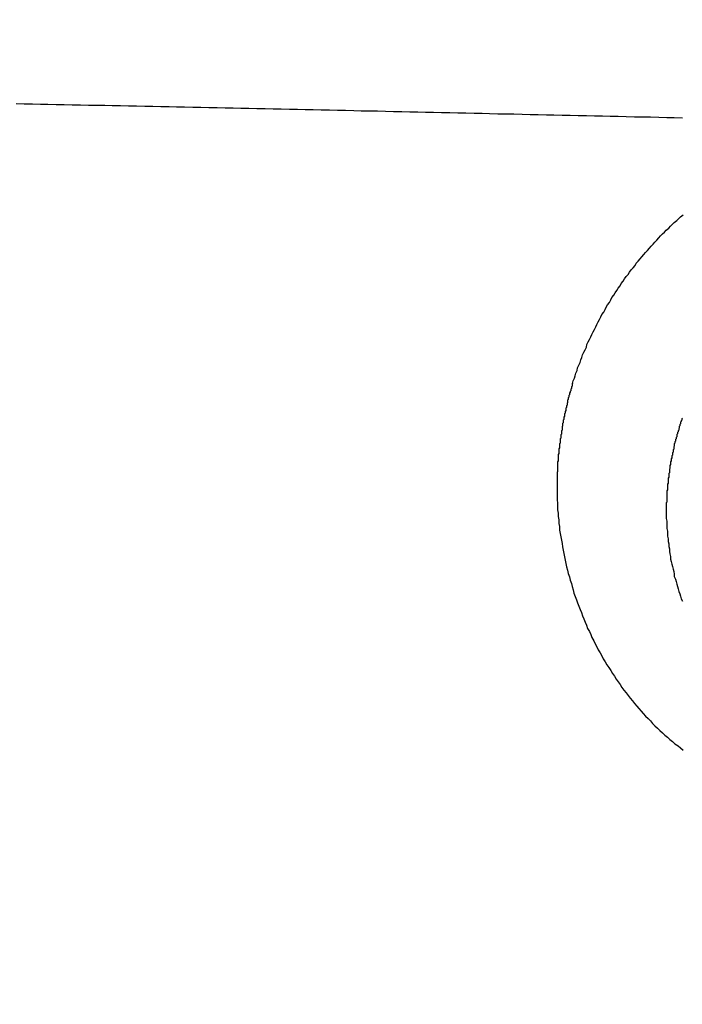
# Model space of a CAD drawing. Header units: millimetres. Extents: x 11979 to 23691, y 12825 to 41978.
# Tile 194 of 256: x 21769.3 to 21770.36, y 35649.21 to 35650.78. Entities that reach past the tile are written whole.
import ezdxf

# ---------------------------------------------------------------- set-up
doc = ezdxf.new("R2010")
doc.units = ezdxf.units.MM
doc.layers.add('-WYMIAR', color=8, linetype='Continuous')
doc.layers.add('PROJEKTOWANE', color=5, linetype='Continuous')
doc.styles.get("Standard").update_dxf_attribs({"font": 'arial.ttf'})
doc.dimstyles.new('CZA-KROPKA-50', dxfattribs={"dimtxt": 12, "dimasz": 1, "dimexe": 2, "dimexo": 25, "dimgap": 4, "dimtad": 1, "dimdec": 1, "dimrnd": 0.5, "dimzin": 9, "dimdsep": 46, "dimtxsty": 'Standard', "dimblk": 'CZA-KROPKA', "dimblk1": 'CZA-KROPKA', "dimblk2": 'CZA-KROPKA', "dimsah": 1, "dimcen": -20, "dimse1": 1, "dimse2": 1, "dimclrd": 8, "dimclre": 8, "dimclrt": 9, "dimadec": 0, "dimazin": 0, "dimtfac": 1, "dimtdec": 1, "dimtmove": 1, "dimatfit": 3, "dimldrblk": 'CZA-KROPKA', "dimfxl": 1, "dimtolj": 1, "dimtzin": 9, "dimarcsym": 0})

# ---------------------------------------------------------------- blocks, each defined once
blk = doc.blocks.new('CZA-KROPKA')
at = {"layer": '-WYMIAR', "linetype": 'ByBlock'}
for p, q in [((0, 10), (0, -10)), ((5, 0), (-5, 0))]:
    blk.add_line(p, q, dxfattribs=at)
at = {"layer": '-WYMIAR', "linetype": 'ByBlock', "const_width": 2.5}
blk.add_lwpolyline([(-1.25, 0, 1), (1.25, 0, 1)], format="xyb", close=True, dxfattribs=at)
blk = doc.blocks.new('*D1700')
at = {"layer": '-WYMIAR', "color": 8, "lineweight": -2}
blk.add_line((19668.7321, 35434.8428), (21847.7321, 35434.8428), dxfattribs=at)
at = {"layer": 'Defpoints', "color": 0}
for p in [(19667.7321, 35908.8428), (21848.7321, 35908.8428), (21848.7321, 35434.8428)]:
    blk.add_point(p, dxfattribs=at)
at = {"layer": '-WYMIAR', "color": 8, "lineweight": -2, "rotation": 180}
blk.add_blockref('CZA-KROPKA', (19667.7321, 35434.8428), dxfattribs=at)
at = {"layer": '-WYMIAR', "color": 8, "lineweight": -2}
blk.add_blockref('CZA-KROPKA', (21848.7321, 35434.8428), dxfattribs=at)
at = {"layer": '-WYMIAR', "color": 9, "insert": (20758.2321, 35444.9697), "char_height": 12, "attachment_point": 5, "bg_fill": 3, "box_fill_scale": 1.1, "bg_fill_color": 257, "bg_fill_transparency": 0}
blk.add_mtext('\\A1;2181', dxfattribs=at)
blk = doc.blocks.new('*D1708')
at = {"layer": '-WYMIAR', "color": 8, "lineweight": -2}
blk.add_line((21998.7321, 35585.8428), (21998.7321, 37005.8428), dxfattribs=at)
at = {"layer": 'Defpoints', "color": 0}
for p in [(20724.7321, 37006.8428), (21998.7321, 37006.8428), (21848.7321, 35584.8428)]:
    blk.add_point(p, dxfattribs=at)
at = {"layer": '-WYMIAR', "color": 8, "lineweight": -2}
for p, rotation in [((21998.7321, 37006.8428), 90), ((21998.7321, 35584.8428), 270)]:
    blk.add_blockref('CZA-KROPKA', p, dxfattribs=dict(at, rotation=rotation))
at = {"layer": '-WYMIAR', "color": 9, "insert": (21988.7075, 36295.8428), "char_height": 12, "attachment_point": 5, "rotation": 90, "bg_fill": 3, "box_fill_scale": 1.1, "bg_fill_color": 257, "bg_fill_transparency": 0}
blk.add_mtext('\\A1;1422', dxfattribs=at)
blk = doc.blocks.new('Pisuar NOVA PRO ze zintegrowanym ceramicznym sitkiem')
for points in [[(-0.024247, -0.24193, 0), (-0.024247, -0.241876, 0), (-0.024247, -0.241822, 0), (-0.024247, -0.241769, 0), (-0.024247, -0.241715, 0), (-0.024257, -0.241661, 0), (-0.024257, -0.241607, 0), (-0.024257, -0.241553, 0), (-0.024267, -0.241499, 0), (-0.024267, -0.241445, 0), (-0.024277, -0.241391, 0), (-0.024277, -0.241337, 0), (-0.024287, -0.241284, 0), (-0.024287, -0.24123, 0), (-0.024297, -0.241176, 0), (-0.024307, -0.241122, 0), (-0.024317, -0.241068, 0), (-0.024327, -0.241014, 0), (-0.024337, -0.24096, 0), (-0.024347, -0.240907, 0), (-0.024357, -0.240853, 0), (-0.024367, -0.240799, 0), (-0.024377, -0.240746, 0), (-0.024387, -0.240693, 0), (-0.024397, -0.240639, 0), (-0.024417, -0.240586, 0), (-0.024427, -0.240533, 0), (-0.024447, -0.24048, 0), (-0.024457, -0.240427, 0), (-0.024477, -0.240374, 0), (-0.024487, -0.240322, 0), (-0.024507, -0.240269, 0), (-0.024517, -0.240217, 0), (-0.024537, -0.240165, 0), (-0.024557, -0.240113, 0), (-0.024577, -0.240061, 0), (-0.024597, -0.240009, 0), (-0.024617, -0.239958, 0), (-0.024637, -0.239906, 0), (-0.024657, -0.239855, 0), (-0.024677, -0.239804, 0), (-0.024697, -0.239754, 0), (-0.024717, -0.239703, 0), (-0.024737, -0.239653, 0), (-0.024767, -0.239603, 0), (-0.024787, -0.239553, 0), (-0.024807, -0.239504, 0), (-0.024837, -0.239454, 0), (-0.024857, -0.239405, 0), (-0.024887, -0.239357, 0), (-0.024907, -0.239308, 0), (-0.024937, -0.23926, 0), (-0.024967, -0.239212, 0), (-0.024987, -0.239164, 0), (-0.025017, -0.239117, 0), (-0.025047, -0.23907, 0), (-0.025077, -0.239023, 0), (-0.025107, -0.238977, 0), (-0.025137, -0.238931, 0), (-0.025167, -0.238885, 0), (-0.025197, -0.23884, 0), (-0.025227, -0.238795, 0), (-0.025257, -0.238751, 0), (-0.025287, -0.238706, 0), (-0.025317, -0.238662, 0), (-0.025357, -0.238619, 0), (-0.025387, -0.238576, 0), (-0.025417, -0.238533, 0), (-0.025457, -0.238491, 0), (-0.025487, -0.238449, 0), (-0.025527, -0.238408, 0), (-0.025557, -0.238367, 0), (-0.025597, -0.238326, 0), (-0.025627, -0.238286, 0), (-0.025667, -0.238246, 0), (-0.025707, -0.238207, 0), (-0.025747, -0.238168, 0), (-0.025777, -0.238129, 0), (-0.025817, -0.238091, 0), (-0.025857, -0.238053, 0), (-0.025897, -0.238016, 0), (-0.025937, -0.23798, 0), (-0.025977, -0.237943, 0), (-0.026017, -0.237907, 0), (-0.026057, -0.237872, 0), (-0.026097, -0.237837, 0), (-0.026137, -0.237803, 0), (-0.026187, -0.237769, 0), (-0.026227, -0.237735, 0), (-0.026267, -0.237702, 0)], [(-0.025997, -0.241535, 0), (-0.025997, -0.241495, 0), (-0.025997, -0.241455, 0), (-0.025997, -0.241414, 0), (-0.026007, -0.241373, 0), (-0.026007, -0.241333, 0), (-0.026007, -0.241292, 0), (-0.026007, -0.241252, 0), (-0.026017, -0.241211, 0), (-0.026017, -0.24117, 0), (-0.026017, -0.24113, 0), (-0.026027, -0.241089, 0), (-0.026027, -0.241048, 0), (-0.026037, -0.241008, 0), (-0.026037, -0.240967, 0), (-0.026047, -0.240927, 0), (-0.026047, -0.240886, 0), (-0.026057, -0.240846, 0), (-0.026067, -0.240805, 0), (-0.026067, -0.240765, 0), (-0.026077, -0.240724, 0), (-0.026087, -0.240684, 0), (-0.026097, -0.240644, 0), (-0.026107, -0.240604, 0), (-0.026117, -0.240563, 0), (-0.026127, -0.240523, 0), (-0.026127, -0.240483, 0), (-0.026147, -0.240444, 0), (-0.026157, -0.240404, 0), (-0.026167, -0.240364, 0), (-0.026177, -0.240324, 0), (-0.026187, -0.240285, 0), (-0.026197, -0.240246, 0), (-0.026217, -0.240206, 0), (-0.026227, -0.240167, 0), (-0.026237, -0.240128, 0), (-0.026257, -0.240089, 0)], [(-0.026257, -0.243025, 0), (-0.026247, -0.243014, 0), (-0.026247, -0.243002, 0), (-0.026247, -0.242991, 0), (-0.026237, -0.242979, 0), (-0.026237, -0.242968, 0), (-0.026227, -0.242957, 0), (-0.026227, -0.242945, 0), (-0.026227, -0.242934, 0), (-0.026217, -0.242922, 0), (-0.026217, -0.242911, 0), (-0.026217, -0.2429, 0), (-0.026207, -0.242888, 0), (-0.026207, -0.242877, 0), (-0.026207, -0.242865, 0), (-0.026197, -0.242854, 0), (-0.026197, -0.242842, 0), (-0.026197, -0.242831, 0), (-0.026187, -0.242819, 0), (-0.026187, -0.242807, 0), (-0.026177, -0.242796, 0), (-0.026177, -0.242784, 0), (-0.026177, -0.242773, 0), (-0.026167, -0.242761, 0), (-0.026167, -0.24275, 0), (-0.026167, -0.242738, 0), (-0.026167, -0.242726, 0), (-0.026157, -0.242715, 0), (-0.026157, -0.242703, 0), (-0.026157, -0.242691, 0), (-0.026147, -0.24268, 0), (-0.026147, -0.242668, 0), (-0.026147, -0.242656, 0), (-0.026137, -0.242645, 0), (-0.026137, -0.242633, 0), (-0.026137, -0.242621, 0), (-0.026127, -0.24261, 0), (-0.026127, -0.242598, 0), (-0.026127, -0.242586, 0), (-0.026127, -0.242575, 0), (-0.026117, -0.242563, 0), (-0.026117, -0.242551, 0), (-0.026117, -0.242539, 0), (-0.026117, -0.242527, 0), (-0.026107, -0.242516, 0), (-0.026107, -0.242504, 0), (-0.026107, -0.242492, 0), (-0.026107, -0.24248, 0), (-0.026097, -0.242469, 0), (-0.026097, -0.242457, 0), (-0.026097, -0.242445, 0), (-0.026097, -0.242433, 0), (-0.026087, -0.242421, 0), (-0.026087, -0.242409, 0), (-0.026087, -0.242398, 0), (-0.026087, -0.242386, 0), (-0.026077, -0.242374, 0), (-0.026077, -0.242362, 0), (-0.026077, -0.24235, 0), (-0.026077, -0.242338, 0), (-0.026067, -0.242326, 0), (-0.026067, -0.242314, 0), (-0.026067, -0.242303, 0), (-0.026067, -0.242291, 0), (-0.026067, -0.242279, 0), (-0.026057, -0.242267, 0), (-0.026057, -0.242255, 0), (-0.026057, -0.242243, 0), (-0.026057, -0.242231, 0), (-0.026057, -0.242219, 0), (-0.026047, -0.242207, 0), (-0.026047, -0.242195, 0), (-0.026047, -0.242183, 0), (-0.026047, -0.242171, 0), (-0.026047, -0.242159, 0), (-0.026047, -0.242147, 0), (-0.026037, -0.242136, 0), (-0.026037, -0.242124, 0), (-0.026037, -0.242112, 0), (-0.026037, -0.2421, 0), (-0.026037, -0.242088, 0), (-0.026037, -0.242076, 0), (-0.026027, -0.242064, 0), (-0.026027, -0.242052, 0), (-0.026027, -0.24204, 0), (-0.026027, -0.242028, 0), (-0.026027, -0.242016, 0), (-0.026027, -0.242004, 0), (-0.026027, -0.241992, 0), (-0.026027, -0.24198, 0), (-0.026017, -0.241968, 0), (-0.026017, -0.241956, 0), (-0.026017, -0.241944, 0), (-0.026017, -0.241932, 0), (-0.026017, -0.24192, 0), (-0.026017, -0.241908, 0), (-0.026017, -0.241896, 0), (-0.026017, -0.241884, 0), (-0.026017, -0.241872, 0), (-0.026007, -0.24186, 0), (-0.026007, -0.241848, 0), (-0.026007, -0.241836, 0), (-0.026007, -0.241824, 0), (-0.026007, -0.241812, 0), (-0.026007, -0.2418, 0), (-0.026007, -0.241788, 0), (-0.026007, -0.241776, 0), (-0.026007, -0.241764, 0), (-0.026007, -0.241752, 0), (-0.026007, -0.24174, 0), (-0.026007, -0.241728, 0), (-0.026007, -0.241716, 0), (-0.026007, -0.241704, 0), (-0.026007, -0.241691, 0), (-0.026007, -0.241679, 0), (-0.025997, -0.241667, 0), (-0.025997, -0.241655, 0), (-0.025997, -0.241643, 0), (-0.025997, -0.241631, 0), (-0.025997, -0.241619, 0), (-0.025997, -0.241607, 0), (-0.025997, -0.241595, 0), (-0.025997, -0.241583, 0), (-0.025997, -0.241571, 0), (-0.025997, -0.241559, 0), (-0.025997, -0.241547, 0), (-0.025997, -0.241535, 0)], [(-0.024497, -0.243577, 0), (-0.024487, -0.243564, 0), (-0.024487, -0.243552, 0), (-0.024487, -0.243539, 0), (-0.024477, -0.243527, 0), (-0.024477, -0.243514, 0), (-0.024477, -0.243501, 0), (-0.024467, -0.243489, 0), (-0.024467, -0.243476, 0), (-0.024467, -0.243464, 0), (-0.024457, -0.243451, 0), (-0.024457, -0.243438, 0), (-0.024447, -0.243426, 0), (-0.024447, -0.243413, 0), (-0.024447, -0.2434, 0), (-0.024437, -0.243388, 0), (-0.024437, -0.243375, 0), (-0.024437, -0.243362, 0), (-0.024427, -0.243349, 0), (-0.024427, -0.243337, 0), (-0.024427, -0.243324, 0), (-0.024417, -0.243311, 0), (-0.024417, -0.243298, 0), (-0.024417, -0.243286, 0), (-0.024417, -0.243273, 0), (-0.024407, -0.24326, 0), (-0.024407, -0.243247, 0), (-0.024407, -0.243234, 0), (-0.024397, -0.243222, 0), (-0.024397, -0.243209, 0), (-0.024397, -0.243196, 0), (-0.024387, -0.243183, 0), (-0.024387, -0.24317, 0), (-0.024387, -0.243157, 0), (-0.024387, -0.243145, 0), (-0.024377, -0.243132, 0), (-0.024377, -0.243119, 0), (-0.024377, -0.243106, 0), (-0.024367, -0.243093, 0), (-0.024367, -0.24308, 0), (-0.024367, -0.243067, 0), (-0.024367, -0.243054, 0), (-0.024357, -0.243041, 0), (-0.024357, -0.243028, 0), (-0.024357, -0.243016, 0), (-0.024357, -0.243003, 0), (-0.024347, -0.24299, 0), (-0.024347, -0.242977, 0), (-0.024347, -0.242964, 0), (-0.024347, -0.242951, 0), (-0.024337, -0.242938, 0), (-0.024337, -0.242925, 0), (-0.024337, -0.242912, 0), (-0.024337, -0.242899, 0), (-0.024327, -0.242886, 0), (-0.024327, -0.242873, 0), (-0.024327, -0.24286, 0), (-0.024327, -0.242847, 0), (-0.024327, -0.242834, 0), (-0.024317, -0.242821, 0), (-0.024317, -0.242808, 0), (-0.024317, -0.242795, 0), (-0.024317, -0.242782, 0), (-0.024317, -0.242769, 0), (-0.024307, -0.242756, 0), (-0.024307, -0.242743, 0), (-0.024307, -0.24273, 0), (-0.024307, -0.242717, 0), (-0.024307, -0.242704, 0), (-0.024297, -0.242691, 0), (-0.024297, -0.242677, 0), (-0.024297, -0.242664, 0), (-0.024297, -0.242651, 0), (-0.024297, -0.242638, 0), (-0.024297, -0.242625, 0), (-0.024287, -0.242612, 0), (-0.024287, -0.242599, 0), (-0.024287, -0.242586, 0), (-0.024287, -0.242573, 0), (-0.024287, -0.24256, 0), (-0.024287, -0.242547, 0), (-0.024277, -0.242534, 0), (-0.024277, -0.24252, 0), (-0.024277, -0.242507, 0), (-0.024277, -0.242494, 0), (-0.024277, -0.242481, 0), (-0.024277, -0.242468, 0), (-0.024277, -0.242455, 0), (-0.024267, -0.242442, 0), (-0.024267, -0.242429, 0), (-0.024267, -0.242416, 0), (-0.024267, -0.242402, 0), (-0.024267, -0.242389, 0), (-0.024267, -0.242376, 0), (-0.024267, -0.242363, 0), (-0.024267, -0.24235, 0), (-0.024267, -0.242337, 0), (-0.024257, -0.242324, 0), (-0.024257, -0.242311, 0), (-0.024257, -0.242297, 0), (-0.024257, -0.242284, 0), (-0.024257, -0.242271, 0), (-0.024257, -0.242258, 0), (-0.024257, -0.242245, 0), (-0.024257, -0.242232, 0), (-0.024257, -0.242219, 0), (-0.024257, -0.242205, 0), (-0.024257, -0.242192, 0), (-0.024257, -0.242179, 0), (-0.024257, -0.242166, 0), (-0.024247, -0.242153, 0), (-0.024247, -0.24214, 0), (-0.024247, -0.242127, 0), (-0.024247, -0.242114, 0), (-0.024247, -0.2421, 0), (-0.024247, -0.242087, 0), (-0.024247, -0.242074, 0), (-0.024247, -0.242061, 0), (-0.024247, -0.242048, 0), (-0.024247, -0.242035, 0), (-0.024247, -0.242022, 0), (-0.024247, -0.242008, 0), (-0.024247, -0.241995, 0), (-0.024247, -0.241982, 0), (-0.024247, -0.241969, 0), (-0.024247, -0.241956, 0), (-0.024247, -0.241943, 0), (-0.024247, -0.24193, 0)], [(-0.024497, -0.243578, 0), (-0.024507, -0.24362, 0), (-0.024527, -0.243663, 0), (-0.024537, -0.243705, 0), (-0.024547, -0.243747, 0), (-0.024567, -0.243789, 0), (-0.024577, -0.243831, 0), (-0.024597, -0.243873, 0), (-0.024617, -0.243915, 0), (-0.024627, -0.243957, 0), (-0.024647, -0.243998, 0), (-0.024657, -0.24404, 0), (-0.024677, -0.244081, 0), (-0.024697, -0.244122, 0), (-0.024717, -0.244164, 0), (-0.024727, -0.244205, 0), (-0.024747, -0.244246, 0), (-0.024767, -0.244286, 0), (-0.024787, -0.244327, 0), (-0.024807, -0.244368, 0), (-0.024827, -0.244408, 0), (-0.024847, -0.244448, 0), (-0.024867, -0.244488, 0), (-0.024887, -0.244528, 0), (-0.024907, -0.244568, 0), (-0.024927, -0.244608, 0), (-0.024947, -0.244647, 0), (-0.024967, -0.244687, 0), (-0.024997, -0.244726, 0), (-0.025017, -0.244765, 0), (-0.025037, -0.244804, 0), (-0.025057, -0.244842, 0), (-0.025087, -0.244881, 0), (-0.025107, -0.244919, 0), (-0.025127, -0.244957, 0), (-0.025157, -0.244995, 0), (-0.025177, -0.245033, 0), (-0.025207, -0.245071, 0), (-0.025227, -0.245108, 0), (-0.025257, -0.245146, 0), (-0.025277, -0.245183, 0), (-0.025307, -0.24522, 0), (-0.025327, -0.245256, 0), (-0.025357, -0.245293, 0), (-0.025387, -0.245329, 0), (-0.025407, -0.245365, 0), (-0.025437, -0.245401, 0), (-0.025467, -0.245437, 0), (-0.025497, -0.245472, 0), (-0.025517, -0.245508, 0), (-0.025547, -0.245543, 0), (-0.025577, -0.245577, 0), (-0.025607, -0.245612, 0), (-0.025637, -0.245646, 0), (-0.025667, -0.24568, 0), (-0.025697, -0.245714, 0), (-0.025727, -0.245748, 0), (-0.025757, -0.245781, 0), (-0.025787, -0.245815, 0), (-0.025817, -0.245847, 0), (-0.025847, -0.24588, 0), (-0.025877, -0.245913, 0), (-0.025907, -0.245945, 0), (-0.025937, -0.245977, 0), (-0.025967, -0.246008, 0), (-0.025997, -0.24604, 0), (-0.026037, -0.246071, 0), (-0.026067, -0.246102, 0), (-0.026097, -0.246133, 0), (-0.026127, -0.246163, 0), (-0.026167, -0.246193, 0), (-0.026197, -0.246223, 0), (-0.026227, -0.246253, 0), (-0.026267, -0.246282, 0)], [(-0.026257, -0.247837, 0), (-0.026127, -0.24784, 0), (-0.026007, -0.247842, 0), (-0.025877, -0.247845, 0), (-0.025747, -0.247848, 0), (-0.025617, -0.247851, 0), (-0.025487, -0.247853, 0), (-0.025357, -0.247856, 0), (-0.025227, -0.247859, 0), (-0.025097, -0.247862, 0), (-0.024977, -0.247865, 0), (-0.024847, -0.247867, 0), (-0.024717, -0.24787, 0), (-0.024587, -0.247873, 0), (-0.024457, -0.247876, 0), (-0.024327, -0.247879, 0), (-0.024197, -0.247882, 0), (-0.024077, -0.247884, 0), (-0.023947, -0.247887, 0), (-0.023817, -0.24789, 0), (-0.023687, -0.247893, 0), (-0.023557, -0.247896, 0), (-0.023427, -0.247899, 0), (-0.023297, -0.247901, 0), (-0.023167, -0.247904, 0), (-0.023047, -0.247907, 0), (-0.022917, -0.24791, 0), (-0.022787, -0.247913, 0), (-0.022657, -0.247916, 0), (-0.022527, -0.247918, 0), (-0.022397, -0.247921, 0), (-0.022267, -0.247924, 0), (-0.022137, -0.247927, 0), (-0.022017, -0.24793, 0), (-0.021887, -0.247933, 0), (-0.021757, -0.247935, 0), (-0.021627, -0.247938, 0), (-0.021497, -0.247941, 0), (-0.021367, -0.247944, 0), (-0.021237, -0.247947, 0), (-0.021107, -0.247949, 0), (-0.020987, -0.247952, 0), (-0.020857, -0.247955, 0), (-0.020727, -0.247958, 0), (-0.020597, -0.247961, 0), (-0.020467, -0.247963, 0), (-0.020337, -0.247966, 0), (-0.020207, -0.247969, 0), (-0.020087, -0.247972, 0), (-0.019957, -0.247975, 0), (-0.019827, -0.247977, 0), (-0.019697, -0.24798, 0), (-0.019567, -0.247983, 0), (-0.019437, -0.247986, 0), (-0.019307, -0.247988, 0), (-0.019177, -0.247991, 0), (-0.019057, -0.247994, 0), (-0.018927, -0.247996, 0), (-0.018797, -0.247999, 0), (-0.018667, -0.248002, 0), (-0.018537, -0.248004, 0), (-0.018407, -0.248007, 0), (-0.018277, -0.24801, 0), (-0.018147, -0.248012, 0), (-0.018027, -0.248015, 0), (-0.017897, -0.248018, 0), (-0.017767, -0.24802, 0), (-0.017637, -0.248023, 0), (-0.017507, -0.248025, 0), (-0.017377, -0.248028, 0), (-0.017247, -0.24803, 0), (-0.017117, -0.248033, 0), (-0.016997, -0.248035, 0), (-0.016867, -0.248038, 0), (-0.016737, -0.24804, 0), (-0.016607, -0.248043, 0), (-0.016477, -0.248045, 0), (-0.016347, -0.248048, 0), (-0.016217, -0.24805, 0), (-0.016087, -0.248053, 0), (-0.015967, -0.248055, 0), (-0.015837, -0.248057, 0), (-0.015707, -0.24806, 0), (-0.015577, -0.248062, 0)]]:
    blk.add_polyline3d(points)

msp = doc.modelspace()

# ---------------------------------------------------------------- dimensions: what is measured, and where the dimension line sits
at = {"layer": '-WYMIAR'}
dim = msp.add_linear_dim(base=(21848.7321, 35434.8428), p1=(19667.7321, 35908.8428), p2=(21848.7321, 35908.8428), dimstyle='CZA-KROPKA-50', override={"dimfxl": 0, "dimfxlon": 1, "dimtfill": 1}, dxfattribs=at)
dim.commit()
dim.dimension.update_dxf_attribs({"geometry": '*D1700', "text_midpoint": (20758.2321, 35444.9697)})

# ---------------------------------------------------------------- next in the draw order: dimensions: what is measured, and where the dimension line sits
dim = msp.add_linear_dim(base=(21998.7321, 37006.8428), p1=(21848.7321, 35584.8428), p2=(20724.7321, 37006.8428), angle=90, dimstyle='CZA-KROPKA-50', override={"dimfxl": 0, "dimfxlon": 1, "dimtfill": 1}, dxfattribs=at)
dim.commit()
dim.dimension.update_dxf_attribs({"geometry": '*D1708', "text_midpoint": (21988.7075, 36295.8428)})

# ---------------------------------------------------------------- next in the draw order: block references
at = {"layer": 'PROJEKTOWANE', "xscale": 100, "yscale": 100, "zscale": 100, "rotation": 179.9999999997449}
msp.add_blockref('Pisuar NOVA PRO ze zintegrowanym ceramicznym sitkiem', (21767.7321, 35625.8428), dxfattribs=at)

doc.saveas('drawing.dxf')
